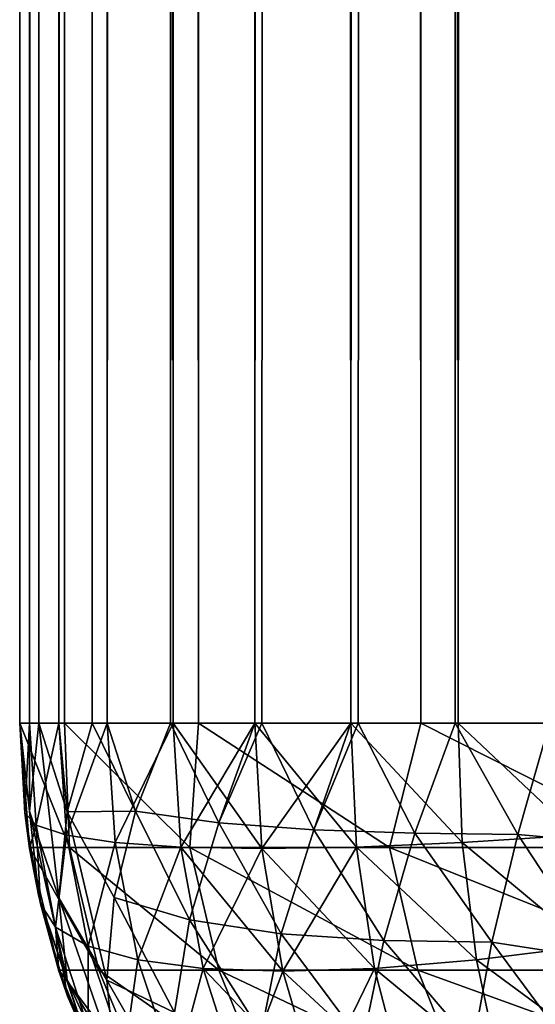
# Model space of a CAD drawing. Extents: x -547 to 547, y 0 to 578.
# Tile 3 of 256: x -547 to -546.037, y 0.974 to 2.815. Entities that reach past the tile are written whole.
import ezdxf

# ---------------------------------------------------------------- set-up
doc = ezdxf.new("R2010")
doc.units = 0
doc.header["$LTSCALE"] = 65.185185
for name, color, linetype in [('203', 7, 'CONTINUOUS'), ('205', 7, 'CONTINUOUS'), ('206', 7, 'CONTINUOUS'), ('221', 7, 'CONTINUOUS'), ('223', 7, 'CONTINUOUS'), ('330', 7, 'CONTINUOUS'), ('331', 7, 'CONTINUOUS'), ('4', 7, 'CONTINUOUS'), ('729', 7, 'CONTINUOUS'), ('730', 7, 'CONTINUOUS'), ('732', 7, 'CONTINUOUS'), ('736', 7, 'CONTINUOUS')]:
    doc.layers.add(name, color=color, linetype=linetype)

msp = doc.modelspace()

# ---------------------------------------------------------------- linework, layer by layer
at = {"layer": '203', "color": 7, "linetype": 'CONTINUOUS'}
for points in [[(-546.0091, 577.7229, 42.811), (-546.1694, 577.6634, 42.7424), (-545.9635, 1.5, 42.8266), (-546.0091, 577.7229, 42.811)], [(-546.1694, 577.6634, 42.7424), (-546.2478, 577.6269, 42.7003), (-546.181, 1.5, 42.7365), (-546.1694, 577.6634, 42.7424)], [(-545.9635, 1.5, 42.8266), (-546.1694, 577.6634, 42.7424), (-546.181, 1.5, 42.7365), (-545.9635, 1.5, 42.8266)], [(-546.2611, 577.6202, 42.6925), (-546.3249, 577.5858, 42.6528), (-546.181, 1.5, 42.7365), (-546.2611, 577.6202, 42.6925)], [(-546.2478, 577.6269, 42.7003), (-546.2611, 577.6202, 42.6925), (-546.181, 1.5, 42.7365), (-546.2478, 577.6269, 42.7003)], [(-546.3249, 577.5858, 42.6528), (-546.4004, 577.5398, 42.5997), (-546.3817, 1.5, 42.6135), (-546.3249, 577.5858, 42.6528)], [(-546.181, 1.5, 42.7365), (-546.3249, 577.5858, 42.6528), (-546.3817, 1.5, 42.6135), (-546.181, 1.5, 42.7365)], [(-546.4004, 577.5398, 42.5997), (-546.4738, 577.4888, 42.5409), (-546.3817, 1.5, 42.6135), (-546.4004, 577.5398, 42.5997)], [(-546.4738, 577.4888, 42.5409), (-546.5448, 577.4328, 42.4763), (-546.3817, 1.5, 42.6135), (-546.4738, 577.4888, 42.5409)], [(-546.5596, 577.4202, 42.4618), (-546.613, 577.3715, 42.4056), (-546.5607, 1.5, 42.4607), (-546.5596, 577.4202, 42.4618)], [(-546.3817, 1.5, 42.6135), (-546.5596, 577.4202, 42.4618), (-546.5607, 1.5, 42.4607), (-546.3817, 1.5, 42.6135)], [(-546.5448, 577.4328, 42.4763), (-546.5596, 577.4202, 42.4618), (-546.3817, 1.5, 42.6135), (-546.5448, 577.4328, 42.4763)], [(-546.613, 577.3715, 42.4056), (-546.6777, 577.3051, 42.329), (-546.5607, 1.5, 42.4607), (-546.613, 577.3715, 42.4056)], [(-546.6777, 577.3051, 42.329), (-546.7384, 577.2335, 42.2463), (-546.7135, 1.5, 42.2817), (-546.6777, 577.3051, 42.329)], [(-546.5607, 1.5, 42.4607), (-546.6777, 577.3051, 42.329), (-546.7135, 1.5, 42.2817), (-546.5607, 1.5, 42.4607)], [(-546.7384, 577.2335, 42.2463), (-546.7607, 577.2044, 42.2128), (-546.7135, 1.5, 42.2817), (-546.7384, 577.2335, 42.2463)], [(-546.7607, 577.2044, 42.2128), (-546.7945, 577.1567, 42.1578), (-546.7135, 1.5, 42.2817), (-546.7607, 577.2044, 42.2128)], [(-546.7945, 577.1567, 42.1578), (-546.8452, 577.0752, 42.0636), (-546.8365, 1.5, 42.081), (-546.7945, 577.1567, 42.1578)], [(-546.7135, 1.5, 42.2817), (-546.7945, 577.1567, 42.1578), (-546.8365, 1.5, 42.081), (-546.7135, 1.5, 42.2817)], [(-546.8452, 577.0752, 42.0636), (-546.8899, 576.9887, 41.964), (-546.8365, 1.5, 42.081), (-546.8452, 577.0752, 42.0636)], [(-546.8957, 576.9762, 41.9495), (-546.9279, 576.8983, 41.8596), (-546.9266, 1.5, 41.8635), (-546.8957, 576.9762, 41.9495)], [(-546.8365, 1.5, 42.081), (-546.8957, 576.9762, 41.9495), (-546.9266, 1.5, 41.8635), (-546.8365, 1.5, 42.081)], [(-546.8899, 576.9887, 41.964), (-546.8957, 576.9762, 41.9495), (-546.8365, 1.5, 42.081), (-546.8899, 576.9887, 41.964)], [(-546.9279, 576.8983, 41.8596), (-546.9584, 576.804, 41.7508), (-546.9266, 1.5, 41.8635), (-546.9279, 576.8983, 41.8596)], [(-546.9584, 576.804, 41.7508), (-546.9742, 576.7402, 41.6773), (-546.9266, 1.5, 41.8635), (-546.9584, 576.804, 41.7508)], [(-546.9742, 576.7402, 41.6773), (-546.981, 576.7061, 41.6377), (-546.9266, 1.5, 41.8635), (-546.9742, 576.7402, 41.6773)], [(-546.981, 576.7061, 41.6377), (-546.9952, 576.6048, 41.5205), (-546.9815, 1.5, 41.6347), (-546.981, 576.7061, 41.6377)], [(-546.9266, 1.5, 41.8635), (-546.981, 576.7061, 41.6377), (-546.9815, 1.5, 41.6347), (-546.9266, 1.5, 41.8635)], [(-546.9952, 576.6048, 41.5205), (-547, 576.5, 41.4), (-546.9815, 1.5, 41.6347), (-546.9952, 576.6048, 41.5205)], [(-547, 576.5, 41.4), (-547, 1.5, 41.4), (-546.9815, 1.5, 41.6347), (-547, 576.5, 41.4)]]:
    msp.add_3dface(points, dxfattribs=at)
at = {"layer": '205', "color": 7, "linetype": 'CONTINUOUS'}
for points in [[(-547, 1.5, -66.5), (-547, 576.5, -66.5), (-546.9954, 576.5, -66.6174), (-547, 1.5, -66.5)], [(-546.9815, 1.5, -66.7347), (-547, 1.5, -66.5), (-546.9816, 576.5, -66.7343), (-546.9815, 1.5, -66.7347)], [(-546.9816, 576.5, -66.7343), (-547, 1.5, -66.5), (-546.9954, 576.5, -66.6174), (-546.9816, 576.5, -66.7343)], [(-546.9587, 576.5, -66.8498), (-546.9815, 1.5, -66.7347), (-546.9816, 576.5, -66.7343), (-546.9587, 576.5, -66.8498)], [(-546.9266, 1.5, -66.9635), (-546.9815, 1.5, -66.7347), (-546.9267, 576.5, -66.9632), (-546.9266, 1.5, -66.9635)], [(-546.9267, 576.5, -66.9632), (-546.9815, 1.5, -66.7347), (-546.9587, 576.5, -66.8498), (-546.9267, 576.5, -66.9632)], [(-546.886, 576.5, -67.0737), (-546.9266, 1.5, -66.9635), (-546.9267, 576.5, -66.9632), (-546.886, 576.5, -67.0737)], [(-546.8365, 1.5, -67.181), (-546.9266, 1.5, -66.9635), (-546.8367, 576.5, -67.1807), (-546.8365, 1.5, -67.181)], [(-546.8367, 576.5, -67.1807), (-546.9266, 1.5, -66.9635), (-546.886, 576.5, -67.0737), (-546.8367, 576.5, -67.1807)], [(-546.7791, 576.5, -67.2835), (-546.8365, 1.5, -67.181), (-546.8367, 576.5, -67.1807), (-546.7791, 576.5, -67.2835)], [(-546.7135, 1.5, -67.3817), (-546.8365, 1.5, -67.181), (-546.7137, 576.5, -67.3814), (-546.7135, 1.5, -67.3817)], [(-546.7137, 576.5, -67.3814), (-546.8365, 1.5, -67.181), (-546.7498, 576.5, -67.3295), (-546.7137, 576.5, -67.3814)], [(-546.7498, 576.5, -67.3295), (-546.8365, 1.5, -67.181), (-546.7791, 576.5, -67.2835), (-546.7498, 576.5, -67.3295)], [(-546.5608, 576.5, -67.5605), (-546.7135, 1.5, -67.3817), (-546.7137, 576.5, -67.3814), (-546.5608, 576.5, -67.5605)], [(-546.5607, 1.5, -67.5607), (-546.7135, 1.5, -67.3817), (-546.5608, 576.5, -67.5605), (-546.5607, 1.5, -67.5607)], [(-546.467, 576.5, -67.6467), (-546.5607, 1.5, -67.5607), (-546.5608, 576.5, -67.5605), (-546.467, 576.5, -67.6467)], [(-546.3817, 1.5, -67.7135), (-546.5607, 1.5, -67.5607), (-546.3818, 576.5, -67.7134), (-546.3817, 1.5, -67.7135)], [(-546.3818, 576.5, -67.7134), (-546.5607, 1.5, -67.5607), (-546.467, 576.5, -67.6467), (-546.3818, 576.5, -67.7134)], [(-546.1811, 576.5, -67.8364), (-546.3817, 1.5, -67.7135), (-546.3818, 576.5, -67.7134), (-546.1811, 576.5, -67.8364)], [(-546.181, 1.5, -67.8365), (-546.3817, 1.5, -67.7135), (-546.1811, 576.5, -67.8364), (-546.181, 1.5, -67.8365)], [(-546.1578, 576.5, -67.8481), (-546.181, 1.5, -67.8365), (-546.1811, 576.5, -67.8364), (-546.1578, 576.5, -67.8481)], [(-545.9635, 1.5, -67.9266), (-546.181, 1.5, -67.8365), (-545.9636, 576.5, -67.9266), (-545.9635, 1.5, -67.9266)], [(-545.9636, 576.5, -67.9266), (-546.181, 1.5, -67.8365), (-546.1578, 576.5, -67.8481), (-545.9636, 576.5, -67.9266)]]:
    msp.add_3dface(points, dxfattribs=at)
at = {"layer": '206', "color": 7, "linetype": 'CONTINUOUS'}
for points in [[(-547, 1.5, -66.5), (-546.9906, 1.3324, -66.5), (-547, 1.5, 41.4), (-547, 1.5, -66.5)], [(-547, 1.5, 41.4), (-546.9906, 1.3324, -66.5), (-546.9906, 1.3324, 41.4), (-547, 1.5, 41.4)], [(-546.9906, 1.3324, -66.5), (-546.9816, 1.2657, -66.5), (-546.9906, 1.3324, 41.4), (-546.9906, 1.3324, -66.5)], [(-546.9906, 1.3324, 41.4), (-546.9816, 1.2657, -66.5), (-546.9816, 1.2657, 41.4), (-546.9906, 1.3324, 41.4)], [(-546.9816, 1.2657, -66.5), (-546.9614, 1.1621, -66.5), (-546.9816, 1.2657, 41.4), (-546.9816, 1.2657, -66.5)], [(-546.9816, 1.2657, 41.4), (-546.9614, 1.1621, -66.5), (-546.9614, 1.1621, 41.4), (-546.9816, 1.2657, 41.4)], [(-546.9614, 1.1621, -66.5), (-546.9267, 1.0368, -66.5), (-546.9614, 1.1621, 41.4), (-546.9614, 1.1621, -66.5)], [(-546.9614, 1.1621, 41.4), (-546.9267, 1.0368, -66.5), (-546.9267, 1.0368, 41.4), (-546.9614, 1.1621, 41.4)], [(-546.9267, 1.0368, -66.5), (-546.9105, 0.9895, -66.5), (-546.9267, 1.0368, 41.4), (-546.9267, 1.0368, -66.5)], [(-546.9267, 1.0368, 41.4), (-546.9105, 0.9895, -66.5), (-546.9105, 0.9895, 41.4), (-546.9267, 1.0368, 41.4)], [(-546.9105, 0.9895, -66.5), (-546.8338, 0.8137, -66.5), (-546.9105, 0.9895, 41.4), (-546.9105, 0.9895, -66.5)], [(-546.9105, 0.9895, 41.4), (-546.8338, 0.8137, -66.5), (-546.8367, 0.8193, 41.4), (-546.9105, 0.9895, 41.4)]]:
    msp.add_3dface(points, dxfattribs=at)
at = {"layer": '221', "color": 7, "linetype": 'CONTINUOUS'}
for points in [[(-546.9906, 1.3324, -66.5), (-547, 1.5, -66.5), (-546.9815, 1.5, -66.7347), (-546.9906, 1.3324, -66.5)], [(-546.9906, 1.3324, -66.5), (-546.9815, 1.5, -66.7347), (-546.9692, 1.3092, -66.7343), (-546.9906, 1.3324, -66.5)], [(-546.9815, 1.5, -66.7347), (-546.9266, 1.5, -66.9635), (-546.9692, 1.3092, -66.7343), (-546.9815, 1.5, -66.7347)], [(-546.9692, 1.3092, -66.7343), (-546.9266, 1.5, -66.9635), (-546.9125, 1.2904, -66.9593), (-546.9692, 1.3092, -66.7343)], [(-546.9266, 1.5, -66.9635), (-546.8365, 1.5, -67.181), (-546.9125, 1.2904, -66.9593), (-546.9266, 1.5, -66.9635)], [(-546.9125, 1.2904, -66.9593), (-546.8365, 1.5, -67.181), (-546.8217, 1.2766, -67.1732), (-546.9125, 1.2904, -66.9593)], [(-546.8365, 1.5, -67.181), (-546.7135, 1.5, -67.3817), (-546.8217, 1.2766, -67.1732), (-546.8365, 1.5, -67.181)], [(-546.8217, 1.2766, -67.1732), (-546.7135, 1.5, -67.3817), (-546.6991, 1.2682, -67.3709), (-546.8217, 1.2766, -67.1732)], [(-546.7135, 1.5, -67.3817), (-546.5607, 1.5, -67.5607), (-546.6991, 1.2682, -67.3709), (-546.7135, 1.5, -67.3817)], [(-546.6991, 1.2682, -67.3709), (-546.5607, 1.5, -67.5607), (-546.5476, 1.2653, -67.5476), (-546.6991, 1.2682, -67.3709)], [(-546.5607, 1.5, -67.5607), (-546.3817, 1.5, -67.7135), (-546.5476, 1.2653, -67.5476), (-546.5607, 1.5, -67.5607)], [(-546.5476, 1.2653, -67.5476), (-546.3817, 1.5, -67.7135), (-546.3709, 1.2682, -67.6991), (-546.5476, 1.2653, -67.5476)], [(-546.3817, 1.5, -67.7135), (-546.181, 1.5, -67.8365), (-546.1732, 1.2766, -67.8217), (-546.3817, 1.5, -67.7135)], [(-546.3709, 1.2682, -67.6991), (-546.3817, 1.5, -67.7135), (-546.1732, 1.2766, -67.8217), (-546.3709, 1.2682, -67.6991)], [(-546.181, 1.5, -67.8365), (-545.9635, 1.5, -67.9266), (-545.9593, 1.2904, -67.9125), (-546.181, 1.5, -67.8365)], [(-546.1732, 1.2766, -67.8217), (-546.181, 1.5, -67.8365), (-545.9593, 1.2904, -67.9125), (-546.1732, 1.2766, -67.8217)], [(-546.9816, 1.2657, -66.5), (-546.9906, 1.3324, -66.5), (-546.9692, 1.3092, -66.7343), (-546.9816, 1.2657, -66.5)], [(-546.9614, 1.1621, -66.5), (-546.9816, 1.2657, -66.5), (-546.9692, 1.3092, -66.7343), (-546.9614, 1.1621, -66.5)], [(-546.9614, 1.1621, -66.5), (-546.9692, 1.3092, -66.7343), (-546.9332, 1.1188, -66.7252), (-546.9614, 1.1621, -66.5)], [(-546.9692, 1.3092, -66.7343), (-546.9125, 1.2904, -66.9593), (-546.9332, 1.1188, -66.7252), (-546.9692, 1.3092, -66.7343)], [(-546.9125, 1.2904, -66.9593), (-546.8719, 1.0833, -66.9408), (-546.9332, 1.1188, -66.7252), (-546.9125, 1.2904, -66.9593)], [(-546.9125, 1.2904, -66.9593), (-546.8217, 1.2766, -67.1732), (-546.8719, 1.0833, -66.9408), (-546.9125, 1.2904, -66.9593)], [(-546.1732, 1.2766, -67.8217), (-545.9593, 1.2904, -67.9125), (-545.9408, 1.0833, -67.8719), (-546.1732, 1.2766, -67.8217)], [(-546.8217, 1.2766, -67.1732), (-546.7792, 1.0574, -67.1464), (-546.8719, 1.0833, -66.9408), (-546.8217, 1.2766, -67.1732)], [(-546.8217, 1.2766, -67.1732), (-546.6991, 1.2682, -67.3709), (-546.7792, 1.0574, -67.1464), (-546.8217, 1.2766, -67.1732)], [(-546.3709, 1.2682, -67.6991), (-546.1732, 1.2766, -67.8217), (-546.1464, 1.0574, -67.7792), (-546.3709, 1.2682, -67.6991)], [(-546.1732, 1.2766, -67.8217), (-545.9408, 1.0833, -67.8719), (-546.1464, 1.0574, -67.7792), (-546.1732, 1.2766, -67.8217)], [(-546.6991, 1.2682, -67.3709), (-546.6572, 1.0416, -67.3371), (-546.7792, 1.0574, -67.1464), (-546.6991, 1.2682, -67.3709)], [(-546.6991, 1.2682, -67.3709), (-546.5476, 1.2653, -67.5476), (-546.6572, 1.0416, -67.3371), (-546.6991, 1.2682, -67.3709)], [(-546.5476, 1.2653, -67.5476), (-546.5087, 1.0363, -67.5087), (-546.6572, 1.0416, -67.3371), (-546.5476, 1.2653, -67.5476)], [(-546.5476, 1.2653, -67.5476), (-546.3709, 1.2682, -67.6991), (-546.5087, 1.0363, -67.5087), (-546.5476, 1.2653, -67.5476)], [(-546.3709, 1.2682, -67.6991), (-546.3371, 1.0416, -67.6572), (-546.5087, 1.0363, -67.5087), (-546.3709, 1.2682, -67.6991)], [(-546.3709, 1.2682, -67.6991), (-546.1464, 1.0574, -67.7792), (-546.3371, 1.0416, -67.6572), (-546.3709, 1.2682, -67.6991)], [(-546.9267, 1.0368, -66.5), (-546.9614, 1.1621, -66.5), (-546.9332, 1.1188, -66.7252), (-546.9267, 1.0368, -66.5)], [(-546.9105, 0.9895, -66.5), (-546.9267, 1.0368, -66.5), (-546.9332, 1.1188, -66.7252), (-546.9105, 0.9895, -66.5)], [(-546.8719, 0.9303, -66.7082), (-546.9105, 0.9895, -66.5), (-546.9332, 1.1188, -66.7252), (-546.8719, 0.9303, -66.7082)], [(-546.8719, 1.0833, -66.9408), (-546.8719, 0.9303, -66.7082), (-546.9332, 1.1188, -66.7252), (-546.8719, 1.0833, -66.9408)], [(-546.8041, 0.8822, -66.9093), (-546.8719, 0.9303, -66.7082), (-546.8719, 1.0833, -66.9408), (-546.8041, 0.8822, -66.9093)], [(-546.7792, 1.0574, -67.1464), (-546.8041, 0.8822, -66.9093), (-546.8719, 1.0833, -66.9408), (-546.7792, 1.0574, -67.1464)], [(-545.9408, 1.0833, -67.8719), (-545.9093, 0.8822, -67.8041), (-546.1464, 1.0574, -67.7792), (-545.9408, 1.0833, -67.8719)], [(-546.709, 0.8471, -67.1018), (-546.8041, 0.8822, -66.9093), (-546.7792, 1.0574, -67.1464), (-546.709, 0.8471, -67.1018)], [(-546.6572, 1.0416, -67.3371), (-546.709, 0.8471, -67.1018), (-546.7792, 1.0574, -67.1464), (-546.6572, 1.0416, -67.3371)], [(-546.1464, 1.0574, -67.7792), (-546.1018, 0.8471, -67.709), (-546.3371, 1.0416, -67.6572), (-546.1464, 1.0574, -67.7792)], [(-545.9093, 0.8822, -67.8041), (-546.1018, 0.8471, -67.709), (-546.1464, 1.0574, -67.7792), (-545.9093, 0.8822, -67.8041)], [(-546.5884, 0.8258, -67.2815), (-546.709, 0.8471, -67.1018), (-546.6572, 1.0416, -67.3371), (-546.5884, 0.8258, -67.2815)], [(-546.5087, 1.0363, -67.5087), (-546.5884, 0.8258, -67.2815), (-546.6572, 1.0416, -67.3371), (-546.5087, 1.0363, -67.5087)], [(-546.4449, 0.8186, -67.4449), (-546.5884, 0.8258, -67.2815), (-546.5087, 1.0363, -67.5087), (-546.4449, 0.8186, -67.4449)], [(-546.3371, 1.0416, -67.6572), (-546.4449, 0.8186, -67.4449), (-546.5087, 1.0363, -67.5087), (-546.3371, 1.0416, -67.6572)], [(-546.2815, 0.8258, -67.5884), (-546.4449, 0.8186, -67.4449), (-546.3371, 1.0416, -67.6572), (-546.2815, 0.8258, -67.5884)], [(-546.1018, 0.8471, -67.709), (-546.2815, 0.8258, -67.5884), (-546.3371, 1.0416, -67.6572), (-546.1018, 0.8471, -67.709)], [(-546.8338, 0.8137, -66.5), (-546.9105, 0.9895, -66.5), (-546.8719, 0.9303, -66.7082), (-546.8338, 0.8137, -66.5)]]:
    msp.add_3dface(points, dxfattribs=at)
at = {"layer": '223', "color": 7, "linetype": 'CONTINUOUS'}
for points in [[(-547, 1.5, 41.4), (-546.9906, 1.3324, 41.4), (-546.9815, 1.5, 41.6347), (-547, 1.5, 41.4)], [(-546.9815, 1.5, 41.6347), (-546.9906, 1.3324, 41.4), (-546.9692, 1.3092, 41.6343), (-546.9815, 1.5, 41.6347)], [(-546.9266, 1.5, 41.8635), (-546.9815, 1.5, 41.6347), (-546.9692, 1.3092, 41.6343), (-546.9266, 1.5, 41.8635)], [(-546.9266, 1.5, 41.8635), (-546.9692, 1.3092, 41.6343), (-546.9125, 1.2904, 41.8593), (-546.9266, 1.5, 41.8635)], [(-546.8365, 1.5, 42.081), (-546.9266, 1.5, 41.8635), (-546.9125, 1.2904, 41.8593), (-546.8365, 1.5, 42.081)], [(-546.8365, 1.5, 42.081), (-546.9125, 1.2904, 41.8593), (-546.8217, 1.2766, 42.0732), (-546.8365, 1.5, 42.081)], [(-546.7135, 1.5, 42.2817), (-546.8365, 1.5, 42.081), (-546.8217, 1.2766, 42.0732), (-546.7135, 1.5, 42.2817)], [(-546.7135, 1.5, 42.2817), (-546.8217, 1.2766, 42.0732), (-546.6991, 1.2682, 42.2709), (-546.7135, 1.5, 42.2817)], [(-546.5607, 1.5, 42.4607), (-546.7135, 1.5, 42.2817), (-546.5476, 1.2653, 42.4476), (-546.5607, 1.5, 42.4607)], [(-546.7135, 1.5, 42.2817), (-546.6991, 1.2682, 42.2709), (-546.5476, 1.2653, 42.4476), (-546.7135, 1.5, 42.2817)], [(-546.3817, 1.5, 42.6135), (-546.5607, 1.5, 42.4607), (-546.3709, 1.2682, 42.5991), (-546.3817, 1.5, 42.6135)], [(-546.5607, 1.5, 42.4607), (-546.5476, 1.2653, 42.4476), (-546.3709, 1.2682, 42.5991), (-546.5607, 1.5, 42.4607)], [(-546.181, 1.5, 42.7365), (-546.3817, 1.5, 42.6135), (-546.1732, 1.2766, 42.7217), (-546.181, 1.5, 42.7365)], [(-546.3817, 1.5, 42.6135), (-546.3709, 1.2682, 42.5991), (-546.1732, 1.2766, 42.7217), (-546.3817, 1.5, 42.6135)], [(-545.9635, 1.5, 42.8266), (-546.181, 1.5, 42.7365), (-545.9593, 1.2904, 42.8125), (-545.9635, 1.5, 42.8266)], [(-546.181, 1.5, 42.7365), (-546.1732, 1.2766, 42.7217), (-545.9593, 1.2904, 42.8125), (-546.181, 1.5, 42.7365)], [(-546.9906, 1.3324, 41.4), (-546.9816, 1.2657, 41.4), (-546.9614, 1.1621, 41.4), (-546.9906, 1.3324, 41.4)], [(-546.9906, 1.3324, 41.4), (-546.9614, 1.1621, 41.4), (-546.9692, 1.3092, 41.6343), (-546.9906, 1.3324, 41.4)], [(-546.9614, 1.1621, 41.4), (-546.9332, 1.1188, 41.6252), (-546.9692, 1.3092, 41.6343), (-546.9614, 1.1621, 41.4)], [(-546.9692, 1.3092, 41.6343), (-546.9332, 1.1188, 41.6252), (-546.9125, 1.2904, 41.8593), (-546.9692, 1.3092, 41.6343)], [(-546.9332, 1.1188, 41.6252), (-546.8719, 1.0833, 41.8408), (-546.9125, 1.2904, 41.8593), (-546.9332, 1.1188, 41.6252)], [(-546.9125, 1.2904, 41.8593), (-546.8719, 1.0833, 41.8408), (-546.8217, 1.2766, 42.0732), (-546.9125, 1.2904, 41.8593)], [(-546.1732, 1.2766, 42.7217), (-545.9408, 1.0833, 42.7719), (-545.9593, 1.2904, 42.8125), (-546.1732, 1.2766, 42.7217)], [(-546.8719, 1.0833, 41.8408), (-546.7792, 1.0574, 42.0464), (-546.8217, 1.2766, 42.0732), (-546.8719, 1.0833, 41.8408)], [(-546.8217, 1.2766, 42.0732), (-546.7792, 1.0574, 42.0464), (-546.6991, 1.2682, 42.2709), (-546.8217, 1.2766, 42.0732)], [(-546.3709, 1.2682, 42.5991), (-546.1464, 1.0574, 42.6792), (-546.1732, 1.2766, 42.7217), (-546.3709, 1.2682, 42.5991)], [(-546.1464, 1.0574, 42.6792), (-545.9408, 1.0833, 42.7719), (-546.1732, 1.2766, 42.7217), (-546.1464, 1.0574, 42.6792)], [(-546.7792, 1.0574, 42.0464), (-546.6572, 1.0416, 42.2371), (-546.6991, 1.2682, 42.2709), (-546.7792, 1.0574, 42.0464)], [(-546.6572, 1.0416, 42.2371), (-546.5087, 1.0363, 42.4087), (-546.6991, 1.2682, 42.2709), (-546.6572, 1.0416, 42.2371)], [(-546.6991, 1.2682, 42.2709), (-546.5087, 1.0363, 42.4087), (-546.5476, 1.2653, 42.4476), (-546.6991, 1.2682, 42.2709)], [(-546.5476, 1.2653, 42.4476), (-546.3371, 1.0416, 42.5572), (-546.3709, 1.2682, 42.5991), (-546.5476, 1.2653, 42.4476)], [(-546.5087, 1.0363, 42.4087), (-546.3371, 1.0416, 42.5572), (-546.5476, 1.2653, 42.4476), (-546.5087, 1.0363, 42.4087)], [(-546.3371, 1.0416, 42.5572), (-546.1464, 1.0574, 42.6792), (-546.3709, 1.2682, 42.5991), (-546.3371, 1.0416, 42.5572)], [(-546.9614, 1.1621, 41.4), (-546.9267, 1.0368, 41.4), (-546.9105, 0.9895, 41.4), (-546.9614, 1.1621, 41.4)], [(-546.9614, 1.1621, 41.4), (-546.9105, 0.9895, 41.4), (-546.9332, 1.1188, 41.6252), (-546.9614, 1.1621, 41.4)], [(-546.9105, 0.9895, 41.4), (-546.8719, 0.9303, 41.6082), (-546.9332, 1.1188, 41.6252), (-546.9105, 0.9895, 41.4)], [(-546.9332, 1.1188, 41.6252), (-546.8719, 0.9303, 41.6082), (-546.8719, 1.0833, 41.8408), (-546.9332, 1.1188, 41.6252)], [(-546.8719, 0.9303, 41.6082), (-546.8041, 0.8822, 41.8093), (-546.8719, 1.0833, 41.8408), (-546.8719, 0.9303, 41.6082)], [(-546.8719, 1.0833, 41.8408), (-546.8041, 0.8822, 41.8093), (-546.7792, 1.0574, 42.0464), (-546.8719, 1.0833, 41.8408)], [(-546.1464, 1.0574, 42.6792), (-545.9093, 0.8822, 42.7041), (-545.9408, 1.0833, 42.7719), (-546.1464, 1.0574, 42.6792)], [(-546.8041, 0.8822, 41.8093), (-546.709, 0.8471, 42.0018), (-546.7792, 1.0574, 42.0464), (-546.8041, 0.8822, 41.8093)], [(-546.7792, 1.0574, 42.0464), (-546.709, 0.8471, 42.0018), (-546.6572, 1.0416, 42.2371), (-546.7792, 1.0574, 42.0464)], [(-546.3371, 1.0416, 42.5572), (-546.1018, 0.8471, 42.609), (-546.1464, 1.0574, 42.6792), (-546.3371, 1.0416, 42.5572)], [(-546.1018, 0.8471, 42.609), (-545.9093, 0.8822, 42.7041), (-546.1464, 1.0574, 42.6792), (-546.1018, 0.8471, 42.609)], [(-546.709, 0.8471, 42.0018), (-546.5884, 0.8258, 42.1815), (-546.6572, 1.0416, 42.2371), (-546.709, 0.8471, 42.0018)], [(-546.5884, 0.8258, 42.1815), (-546.4449, 0.8186, 42.3449), (-546.6572, 1.0416, 42.2371), (-546.5884, 0.8258, 42.1815)], [(-546.6572, 1.0416, 42.2371), (-546.4449, 0.8186, 42.3449), (-546.5087, 1.0363, 42.4087), (-546.6572, 1.0416, 42.2371)], [(-546.5087, 1.0363, 42.4087), (-546.2815, 0.8258, 42.4884), (-546.3371, 1.0416, 42.5572), (-546.5087, 1.0363, 42.4087)], [(-546.4449, 0.8186, 42.3449), (-546.2815, 0.8258, 42.4884), (-546.5087, 1.0363, 42.4087), (-546.4449, 0.8186, 42.3449)], [(-546.2815, 0.8258, 42.4884), (-546.1018, 0.8471, 42.609), (-546.3371, 1.0416, 42.5572), (-546.2815, 0.8258, 42.4884)], [(-546.9105, 0.9895, 41.4), (-546.8367, 0.8193, 41.4), (-546.8719, 0.9303, 41.6082), (-546.9105, 0.9895, 41.4)]]:
    msp.add_3dface(points, dxfattribs=at)
at = {"layer": '330', "color": 7, "linetype": 'CONTINUOUS'}
for points in [[(-547, 1.5, 46), (-547, 576.5, 46), (-547, 1.5, 44.5), (-547, 1.5, 46)], [(-547, 1.5, 44.5), (-547, 576.5, 46), (-547, 576.5, 44.5), (-547, 1.5, 44.5)]]:
    msp.add_3dface(points, dxfattribs=at)
at = {"layer": '331', "color": 7, "linetype": 'CONTINUOUS'}
for points in [[(-546.9163, 576.5, 47.9174), (-547, 576.5, 46), (-546.9163, 1.5, 47.9174), (-546.9163, 576.5, 47.9174)], [(-546.9163, 1.5, 47.9174), (-547, 576.5, 46), (-547, 1.5, 46), (-546.9163, 1.5, 47.9174)], [(-546.6658, 576.5, 49.8203), (-546.9163, 576.5, 47.9174), (-546.6658, 1.5, 49.8203), (-546.6658, 576.5, 49.8203)], [(-546.6658, 1.5, 49.8203), (-546.9163, 576.5, 47.9174), (-546.9163, 1.5, 47.9174), (-546.6658, 1.5, 49.8203)], [(-546.2504, 576.5, 51.694), (-546.6658, 576.5, 49.8203), (-546.2504, 1.5, 51.694), (-546.2504, 576.5, 51.694)], [(-546.2504, 1.5, 51.694), (-546.6658, 576.5, 49.8203), (-546.6658, 1.5, 49.8203), (-546.2504, 1.5, 51.694)], [(-545.6732, 576.5, 53.5244), (-546.2504, 576.5, 51.694), (-545.6732, 1.5, 53.5244), (-545.6732, 576.5, 53.5244)], [(-545.6732, 1.5, 53.5244), (-546.2504, 576.5, 51.694), (-546.2504, 1.5, 51.694), (-545.6732, 1.5, 53.5244)]]:
    msp.add_3dface(points, dxfattribs=at)
at = {"layer": '4', "color": 7, "linetype": 'CONTINUOUS'}
for points in [[(-547, 1.5, -66.5), (-547, 1.5, 41.4), (-547, 576.5, 41.4), (-547, 1.5, -66.5)], [(-547, 576.5, -66.5), (-547, 1.5, -66.5), (-547, 576.5, 41.4), (-547, 576.5, -66.5)]]:
    msp.add_3dface(points, dxfattribs=at)
at = {"layer": '729', "color": 7, "linetype": 'CONTINUOUS'}
for points in [[(-546.9163, 1.5, 47.9174), (-547, 1.5, 46), (-546.9067, 1.2672, 47.8152), (-546.9163, 1.5, 47.9174)], [(-547, 1.5, 46), (-546.9818, 1.2672, 46), (-546.9067, 1.2672, 47.8152), (-547, 1.5, 46)], [(-546.6658, 1.5, 49.8203), (-546.9163, 1.5, 47.9174), (-546.682, 1.2672, 49.6181), (-546.6658, 1.5, 49.8203)], [(-546.9163, 1.5, 47.9174), (-546.9067, 1.2672, 47.8152), (-546.682, 1.2672, 49.6181), (-546.9163, 1.5, 47.9174)], [(-546.6658, 1.5, 49.8203), (-546.682, 1.2672, 49.6181), (-546.3092, 1.2672, 51.3962), (-546.6658, 1.5, 49.8203)], [(-546.2504, 1.5, 51.694), (-546.6658, 1.5, 49.8203), (-546.3092, 1.2672, 51.3962), (-546.2504, 1.5, 51.694)], [(-546.2504, 1.5, 51.694), (-546.3092, 1.2672, 51.3962), (-545.7908, 1.2672, 53.1375), (-546.2504, 1.5, 51.694)], [(-545.6732, 1.5, 53.5244), (-546.2504, 1.5, 51.694), (-545.7908, 1.2672, 53.1375), (-545.6732, 1.5, 53.5244)], [(-546.9818, 1.2672, 46), (-546.9271, 1.038, 46), (-546.8522, 1.038, 47.8107), (-546.9818, 1.2672, 46)], [(-546.9818, 1.2672, 46), (-546.8522, 1.038, 47.8107), (-546.9067, 1.2672, 47.8152), (-546.9818, 1.2672, 46)], [(-546.8522, 1.038, 47.8107), (-546.628, 1.038, 49.6091), (-546.9067, 1.2672, 47.8152), (-546.8522, 1.038, 47.8107)], [(-546.9067, 1.2672, 47.8152), (-546.628, 1.038, 49.6091), (-546.682, 1.2672, 49.6181), (-546.9067, 1.2672, 47.8152)], [(-546.628, 1.038, 49.6091), (-546.2561, 1.038, 51.3828), (-546.682, 1.2672, 49.6181), (-546.628, 1.038, 49.6091)], [(-546.682, 1.2672, 49.6181), (-546.2561, 1.038, 51.3828), (-546.3092, 1.2672, 51.3962), (-546.682, 1.2672, 49.6181)], [(-546.2561, 1.038, 51.3828), (-545.739, 1.038, 53.1197), (-546.3092, 1.2672, 51.3962), (-546.2561, 1.038, 51.3828)], [(-546.3092, 1.2672, 51.3962), (-545.739, 1.038, 53.1197), (-545.7908, 1.2672, 53.1375), (-546.3092, 1.2672, 51.3962)], [(-546.9271, 1.038, 46), (-546.8372, 0.8203, 46), (-546.7626, 0.8203, 47.8033), (-546.9271, 1.038, 46)], [(-546.9271, 1.038, 46), (-546.7626, 0.8203, 47.8033), (-546.8522, 1.038, 47.8107), (-546.9271, 1.038, 46)], [(-546.7626, 0.8203, 47.8033), (-546.5393, 0.8203, 49.5943), (-546.8522, 1.038, 47.8107), (-546.7626, 0.8203, 47.8033)], [(-546.8522, 1.038, 47.8107), (-546.5393, 0.8203, 49.5943), (-546.628, 1.038, 49.6091), (-546.8522, 1.038, 47.8107)], [(-546.5393, 0.8203, 49.5943), (-546.1689, 0.8203, 51.3607), (-546.628, 1.038, 49.6091), (-546.5393, 0.8203, 49.5943)], [(-546.628, 1.038, 49.6091), (-546.1689, 0.8203, 51.3607), (-546.2561, 1.038, 51.3828), (-546.628, 1.038, 49.6091)], [(-546.1689, 0.8203, 51.3607), (-545.654, 0.8203, 53.0905), (-546.2561, 1.038, 51.3828), (-546.1689, 0.8203, 51.3607)], [(-546.2561, 1.038, 51.3828), (-545.654, 0.8203, 53.0905), (-545.739, 1.038, 53.1197), (-546.2561, 1.038, 51.3828)]]:
    msp.add_3dface(points, dxfattribs=at)
at = {"layer": '730', "color": 7, "linetype": 'CONTINUOUS'}
for points in [[(-546.9818, 1.2672, 46), (-547, 1.5, 46), (-546.9815, 1.2653, 44.5), (-546.9818, 1.2672, 46)], [(-546.9815, 1.2653, 44.5), (-547, 1.5, 46), (-547, 1.5, 44.5), (-546.9815, 1.2653, 44.5)], [(-546.9271, 1.038, 46), (-546.9818, 1.2672, 46), (-546.9645, 1.1757, 44.5), (-546.9271, 1.038, 46)], [(-546.9645, 1.1757, 44.5), (-546.9818, 1.2672, 46), (-546.9815, 1.2653, 44.5), (-546.9645, 1.1757, 44.5)], [(-546.9266, 1.0364, 44.5), (-546.9271, 1.038, 46), (-546.9645, 1.1757, 44.5), (-546.9266, 1.0364, 44.5)], [(-546.8372, 0.8203, 46), (-546.9271, 1.038, 46), (-546.8645, 0.8769, 44.5), (-546.8372, 0.8203, 46)], [(-546.8645, 0.8769, 44.5), (-546.9271, 1.038, 46), (-546.9266, 1.0364, 44.5), (-546.8645, 0.8769, 44.5)]]:
    msp.add_3dface(points, dxfattribs=at)
at = {"layer": '732', "color": 7, "linetype": 'CONTINUOUS'}
for points in [[(-547, 1.5, 44.5), (-547, 576.5, 44.5), (-546.9815, 576.5, 44.2653), (-547, 1.5, 44.5)], [(-547, 1.5, 44.5), (-546.9815, 576.5, 44.2653), (-546.9815, 1.5, 44.2653), (-547, 1.5, 44.5)], [(-546.9815, 576.5, 44.2653), (-546.9266, 576.5, 44.0365), (-546.9815, 1.5, 44.2653), (-546.9815, 576.5, 44.2653)], [(-546.9815, 1.5, 44.2653), (-546.9266, 576.5, 44.0365), (-546.9645, 1.5, 44.1757), (-546.9815, 1.5, 44.2653)], [(-546.9645, 1.5, 44.1757), (-546.9266, 576.5, 44.0365), (-546.9266, 1.5, 44.0364), (-546.9645, 1.5, 44.1757)], [(-546.9266, 576.5, 44.0365), (-546.8365, 576.5, 43.819), (-546.9266, 1.5, 44.0364), (-546.9266, 576.5, 44.0365)], [(-546.9266, 1.5, 44.0364), (-546.8365, 576.5, 43.819), (-546.8645, 1.5, 43.8769), (-546.9266, 1.5, 44.0364)], [(-546.8645, 1.5, 43.8769), (-546.8365, 576.5, 43.819), (-546.8364, 1.5, 43.8189), (-546.8645, 1.5, 43.8769)], [(-546.8365, 576.5, 43.819), (-546.7135, 576.5, 43.6183), (-546.8364, 1.5, 43.8189), (-546.8365, 576.5, 43.819)], [(-546.8364, 1.5, 43.8189), (-546.7135, 576.5, 43.6183), (-546.7181, 1.5, 43.6247), (-546.8364, 1.5, 43.8189)], [(-546.7135, 576.5, 43.6183), (-546.5607, 576.5, 43.4393), (-546.7181, 1.5, 43.6247), (-546.7135, 576.5, 43.6183)], [(-546.7181, 1.5, 43.6247), (-546.5607, 576.5, 43.4393), (-546.5605, 1.5, 43.4392), (-546.7181, 1.5, 43.6247)], [(-546.5607, 576.5, 43.4393), (-546.3817, 576.5, 43.2865), (-546.5605, 1.5, 43.4392), (-546.5607, 576.5, 43.4393)], [(-546.5605, 1.5, 43.4392), (-546.3817, 576.5, 43.2865), (-546.5477, 1.5, 43.4266), (-546.5605, 1.5, 43.4392)], [(-546.5477, 1.5, 43.4266), (-546.3817, 576.5, 43.2865), (-546.3814, 1.5, 43.2863), (-546.5477, 1.5, 43.4266)], [(-546.3817, 576.5, 43.2865), (-546.181, 576.5, 43.1635), (-546.3814, 1.5, 43.2863), (-546.3817, 576.5, 43.2865)], [(-546.3814, 1.5, 43.2863), (-546.181, 576.5, 43.1635), (-546.3675, 1.5, 43.2763), (-546.3814, 1.5, 43.2863)], [(-546.3675, 1.5, 43.2763), (-546.181, 576.5, 43.1635), (-546.1863, 1.5, 43.1662), (-546.3675, 1.5, 43.2763)], [(-546.181, 576.5, 43.1635), (-545.9635, 576.5, 43.0734), (-546.1863, 1.5, 43.1662), (-546.181, 576.5, 43.1635)], [(-546.1863, 1.5, 43.1662), (-545.9635, 576.5, 43.0734), (-546.0105, 1.5, 43.0895), (-546.1863, 1.5, 43.1662)]]:
    msp.add_3dface(points, dxfattribs=at)
at = {"layer": '736', "color": 7, "linetype": 'CONTINUOUS'}
for points in [[(-546.9645, 1.1757, 44.5), (-546.9815, 1.2653, 44.5), (-547, 1.5, 44.5), (-546.9645, 1.1757, 44.5)], [(-546.9645, 1.1757, 44.5), (-547, 1.5, 44.5), (-546.9818, 1.3354, 44.3354), (-546.9645, 1.1757, 44.5)], [(-547, 1.5, 44.5), (-546.9815, 1.5, 44.2653), (-546.9818, 1.3354, 44.3354), (-547, 1.5, 44.5)], [(-546.9815, 1.5, 44.2653), (-546.9645, 1.5, 44.1757), (-546.9818, 1.3354, 44.3354), (-546.9815, 1.5, 44.2653)], [(-546.9818, 1.3354, 44.3354), (-546.9645, 1.5, 44.1757), (-546.9271, 1.1733, 44.1733), (-546.9818, 1.3354, 44.3354)], [(-546.9645, 1.5, 44.1757), (-546.9266, 1.5, 44.0364), (-546.9113, 1.3343, 44.0196), (-546.9645, 1.5, 44.1757)], [(-546.9271, 1.1733, 44.1733), (-546.9645, 1.5, 44.1757), (-546.9113, 1.3343, 44.0196), (-546.9271, 1.1733, 44.1733)], [(-546.9266, 1.5, 44.0364), (-546.8645, 1.5, 43.8769), (-546.9113, 1.3343, 44.0196), (-546.9266, 1.5, 44.0364)], [(-546.9113, 1.3343, 44.0196), (-546.8645, 1.5, 43.8769), (-546.7838, 1.3352, 43.7419), (-546.9113, 1.3343, 44.0196)], [(-546.8645, 1.5, 43.8769), (-546.8364, 1.5, 43.8189), (-546.7838, 1.3352, 43.7419), (-546.8645, 1.5, 43.8769)], [(-546.8364, 1.5, 43.8189), (-546.7181, 1.5, 43.6247), (-546.7838, 1.3352, 43.7419), (-546.8364, 1.5, 43.8189)], [(-546.7838, 1.3352, 43.7419), (-546.7181, 1.5, 43.6247), (-546.6282, 1.3135, 43.5292), (-546.7838, 1.3352, 43.7419)], [(-546.7181, 1.5, 43.6247), (-546.5605, 1.5, 43.4392), (-546.6282, 1.3135, 43.5292), (-546.7181, 1.5, 43.6247)], [(-546.5605, 1.5, 43.4392), (-546.5477, 1.5, 43.4266), (-546.6282, 1.3135, 43.5292), (-546.5605, 1.5, 43.4392)], [(-546.6282, 1.3135, 43.5292), (-546.5477, 1.5, 43.4266), (-546.4506, 1.3003, 43.357), (-546.6282, 1.3135, 43.5292)], [(-546.5477, 1.5, 43.4266), (-546.3814, 1.5, 43.2863), (-546.4506, 1.3003, 43.357), (-546.5477, 1.5, 43.4266)], [(-546.3814, 1.5, 43.2863), (-546.3675, 1.5, 43.2763), (-546.4506, 1.3003, 43.357), (-546.3814, 1.5, 43.2863)], [(-546.4506, 1.3003, 43.357), (-546.3675, 1.5, 43.2763), (-546.2618, 1.2943, 43.2243), (-546.4506, 1.3003, 43.357)], [(-546.3675, 1.5, 43.2763), (-546.1863, 1.5, 43.1662), (-546.2618, 1.2943, 43.2243), (-546.3675, 1.5, 43.2763)], [(-546.2618, 1.2943, 43.2243), (-546.1863, 1.5, 43.1662), (-546.0697, 1.2918, 43.1281), (-546.2618, 1.2943, 43.2243)], [(-546.1863, 1.5, 43.1662), (-546.0105, 1.5, 43.0895), (-546.0697, 1.2918, 43.1281), (-546.1863, 1.5, 43.1662)], [(-546.0697, 1.2918, 43.1281), (-546.0105, 1.5, 43.0895), (-545.8812, 1.2748, 43.0668), (-546.0697, 1.2918, 43.1281)], [(-546.9645, 1.1757, 44.5), (-546.9818, 1.3354, 44.3354), (-546.9113, 1.0196, 44.3343), (-546.9645, 1.1757, 44.5)], [(-546.9113, 1.0196, 44.3343), (-546.9818, 1.3354, 44.3354), (-546.9271, 1.1733, 44.1733), (-546.9113, 1.0196, 44.3343)], [(-546.9271, 1.1733, 44.1733), (-546.9113, 1.3343, 44.0196), (-546.8372, 1.0194, 44.0194), (-546.9271, 1.1733, 44.1733)], [(-546.8237, 1.174, 43.8743), (-546.9113, 1.3343, 44.0196), (-546.7838, 1.3352, 43.7419), (-546.8237, 1.174, 43.8743)], [(-546.8372, 1.0194, 44.0194), (-546.9113, 1.3343, 44.0196), (-546.8237, 1.174, 43.8743), (-546.8372, 1.0194, 44.0194)], [(-546.8237, 1.174, 43.8743), (-546.7838, 1.3352, 43.7419), (-546.683, 1.1322, 43.6543), (-546.8237, 1.174, 43.8743)], [(-546.683, 1.1322, 43.6543), (-546.7838, 1.3352, 43.7419), (-546.6282, 1.3135, 43.5292), (-546.683, 1.1322, 43.6543)], [(-546.683, 1.1322, 43.6543), (-546.6282, 1.3135, 43.5292), (-546.5116, 1.1063, 43.4648), (-546.683, 1.1322, 43.6543)], [(-546.5116, 1.1063, 43.4648), (-546.6282, 1.3135, 43.5292), (-546.4506, 1.3003, 43.357), (-546.5116, 1.1063, 43.4648)], [(-546.5116, 1.1063, 43.4648), (-546.4506, 1.3003, 43.357), (-546.3201, 1.0937, 43.3115), (-546.5116, 1.1063, 43.4648)], [(-546.3201, 1.0937, 43.3115), (-546.4506, 1.3003, 43.357), (-546.2618, 1.2943, 43.2243), (-546.3201, 1.0937, 43.3115)], [(-546.3201, 1.0937, 43.3115), (-546.2618, 1.2943, 43.2243), (-546.1178, 1.0907, 43.1959), (-546.3201, 1.0937, 43.3115)], [(-546.1178, 1.0907, 43.1959), (-546.2618, 1.2943, 43.2243), (-546.0697, 1.2918, 43.1281), (-546.1178, 1.0907, 43.1959)], [(-546.1178, 1.0907, 43.1959), (-546.0697, 1.2918, 43.1281), (-545.9167, 1.0592, 43.1281), (-546.1178, 1.0907, 43.1959)], [(-545.9167, 1.0592, 43.1281), (-546.0697, 1.2918, 43.1281), (-545.8812, 1.2748, 43.0668), (-545.9167, 1.0592, 43.1281)], [(-546.8645, 0.8769, 44.5), (-546.9266, 1.0364, 44.5), (-546.9645, 1.1757, 44.5), (-546.8645, 0.8769, 44.5)], [(-546.8645, 0.8769, 44.5), (-546.9645, 1.1757, 44.5), (-546.9113, 1.0196, 44.3343), (-546.8645, 0.8769, 44.5)], [(-546.9113, 1.0196, 44.3343), (-546.9271, 1.1733, 44.1733), (-546.8237, 0.8743, 44.174), (-546.9113, 1.0196, 44.3343)], [(-546.8237, 0.8743, 44.174), (-546.9271, 1.1733, 44.1733), (-546.8372, 1.0194, 44.0194), (-546.8237, 0.8743, 44.174)], [(-546.8372, 1.0194, 44.0194), (-546.8237, 1.174, 43.8743), (-546.7107, 0.9593, 43.7988), (-546.8372, 1.0194, 44.0194)], [(-546.7107, 0.9593, 43.7988), (-546.8237, 1.174, 43.8743), (-546.683, 1.1322, 43.6543), (-546.7107, 0.9593, 43.7988)], [(-546.7107, 0.9593, 43.7988), (-546.683, 1.1322, 43.6543), (-546.5488, 0.9216, 43.597), (-546.7107, 0.9593, 43.7988)], [(-546.5488, 0.9216, 43.597), (-546.683, 1.1322, 43.6543), (-546.5116, 1.1063, 43.4648), (-546.5488, 0.9216, 43.597)], [(-546.5488, 0.9216, 43.597), (-546.5116, 1.1063, 43.4648), (-546.3597, 0.9024, 43.4258), (-546.5488, 0.9216, 43.597)], [(-546.3597, 0.9024, 43.4258), (-546.5116, 1.1063, 43.4648), (-546.3201, 1.0937, 43.3115), (-546.3597, 0.9024, 43.4258)], [(-546.3597, 0.9024, 43.4258), (-546.3201, 1.0937, 43.3115), (-546.1529, 0.8982, 43.291), (-546.3597, 0.9024, 43.4258)], [(-546.1529, 0.8982, 43.291), (-546.3201, 1.0937, 43.3115), (-546.1178, 1.0907, 43.1959), (-546.1529, 0.8982, 43.291)], [(-546.1529, 0.8982, 43.291), (-546.1178, 1.0907, 43.1959), (-545.9426, 0.8536, 43.2208), (-546.1529, 0.8982, 43.291)], [(-545.9426, 0.8536, 43.2208), (-546.1178, 1.0907, 43.1959), (-545.9167, 1.0592, 43.1281), (-545.9426, 0.8536, 43.2208)], [(-546.8645, 0.8769, 44.5), (-546.9113, 1.0196, 44.3343), (-546.7838, 0.7419, 44.3352), (-546.8645, 0.8769, 44.5)], [(-546.7838, 0.7419, 44.3352), (-546.9113, 1.0196, 44.3343), (-546.8237, 0.8743, 44.174), (-546.7838, 0.7419, 44.3352)], [(-546.8237, 0.8743, 44.174), (-546.8372, 1.0194, 44.0194), (-546.7107, 0.7988, 43.9593), (-546.8237, 0.8743, 44.174)], [(-546.7107, 0.7988, 43.9593), (-546.8372, 1.0194, 44.0194), (-546.7107, 0.9593, 43.7988), (-546.7107, 0.7988, 43.9593)]]:
    msp.add_3dface(points, dxfattribs=at)

doc.saveas('drawing.dxf')
